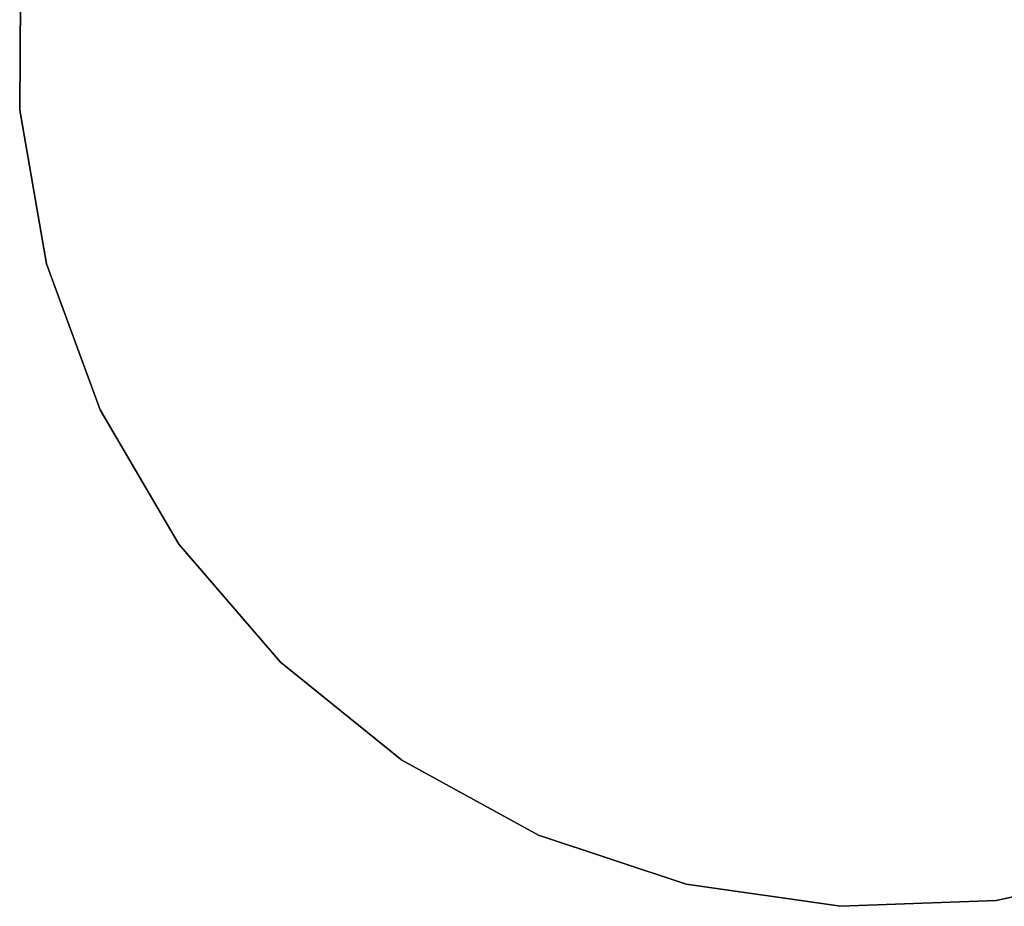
# Model space of a CAD drawing. Extents: x -102 to 102, y -101 to 102.
# Tile 133 of 256: x -7.46 to 1.04, y -7.5 to 0.16. Entities that reach past the tile are written whole.
import ezdxf

# ---------------------------------------------------------------- set-up
doc = ezdxf.new("R2010")
doc.units = 0
doc.header["$LTSCALE"] = 25.4
doc.layers.get('0').update_dxf_attribs({"linetype": 'CONTINUOUS'})

# ---------------------------------------------------------------- blocks, each defined once
blk = doc.blocks.new('NL2500011659_STL')
at = {"color": 0}
for p, q in [((-7.4492, 0.7217, 1), (-7.4592, -0.6228, 1)), ((-7.4592, -0.6228, 2), (-7.4492, 0.7217, 2)), ((-7.4592, -0.6228, 2), (-7.4492, 0.7217, 2)), ((-7.4492, 0.7217, 1), (-7.4592, -0.6228, 1)), ((-7.4592, -0.6228, 1), (-7.2289, -1.9475, 1)), ((-7.2289, -1.9475, 2), (-7.4592, -0.6228, 2)), ((-7.4592, -0.6228, 2), (-7.4592, -0.6228, 1)), ((-7.4592, -0.6228, 2), (-7.4592, -0.6228, 1)), ((-7.2289, -1.9475, 2), (-7.4592, -0.6228, 2)), ((-7.4592, -0.6228, 1), (-7.2289, -1.9475, 1)), ((-7.2289, -1.9475, 1), (-6.7658, -3.2099, 1)), ((-6.7658, -3.2099, 2), (-7.2289, -1.9475, 2)), ((-7.2289, -1.9475, 2), (-7.2289, -1.9475, 1)), ((-7.2289, -1.9475, 2), (-7.2289, -1.9475, 1)), ((-6.7658, -3.2099, 2), (-7.2289, -1.9475, 2)), ((-7.2289, -1.9475, 1), (-6.7658, -3.2099, 1)), ((-6.7658, -3.2099, 1), (-6.0848, -4.3692, 1)), ((-6.0848, -4.3692, 2), (-6.7658, -3.2099, 2)), ((-6.7658, -3.2099, 2), (-6.7658, -3.2099, 1)), ((-6.7658, -3.2099, 2), (-6.7658, -3.2099, 1)), ((-6.0848, -4.3692, 2), (-6.7658, -3.2099, 2)), ((-6.7658, -3.2099, 1), (-6.0848, -4.3692, 1)), ((-6.0848, -4.3692, 1), (-5.2077, -5.3884, 1)), ((-5.2077, -5.3884, 2), (-6.0848, -4.3692, 2)), ((-6.0848, -4.3692, 2), (-6.0848, -4.3692, 1)), ((-6.0848, -4.3692, 2), (-6.0848, -4.3692, 1)), ((-5.2077, -5.3884, 2), (-6.0848, -4.3692, 2)), ((-6.0848, -4.3692, 1), (-5.2077, -5.3884, 1)), ((-5.2077, -5.3884, 1), (-4.1627, -6.2345, 1)), ((-4.1627, -6.2345, 2), (-5.2077, -5.3884, 2)), ((-5.2077, -5.3884, 2), (-5.2077, -5.3884, 1)), ((-5.2077, -5.3884, 2), (-5.2077, -5.3884, 1)), ((-4.1627, -6.2345, 2), (-5.2077, -5.3884, 2)), ((-5.2077, -5.3884, 1), (-4.1627, -6.2345, 1)), ((-4.1627, -6.2345, 1), (-2.9835, -6.8805, 1)), ((-2.9835, -6.8805, 2), (-4.1627, -6.2345, 2)), ((-4.1627, -6.2345, 2), (-4.1627, -6.2345, 1)), ((-4.1627, -6.2345, 2), (-4.1627, -6.2345, 1)), ((-2.9835, -6.8805, 2), (-4.1627, -6.2345, 2)), ((-4.1627, -6.2345, 1), (-2.9835, -6.8805, 1)), ((-2.9835, -6.8805, 1), (-1.7078, -7.3055, 1)), ((-1.7078, -7.3055, 2), (-2.9835, -6.8805, 2)), ((-2.9835, -6.8805, 2), (-2.9835, -6.8805, 1)), ((-2.9835, -6.8805, 2), (-2.9835, -6.8805, 1)), ((-1.7078, -7.3055, 2), (-2.9835, -6.8805, 2)), ((-2.9835, -6.8805, 1), (-1.7078, -7.3055, 1)), ((0.9669, -7.4455, 1), (2.2799, -7.1561, 1)), ((2.2799, -7.1561, 2), (0.9669, -7.4455, 2)), ((2.2799, -7.1561, 2), (0.9669, -7.4455, 2)), ((0.9669, -7.4455, 1), (2.2799, -7.1561, 1)), ((-1.7078, -7.3055, 1), (-0.3768, -7.4959, 1)), ((-0.3768, -7.4959, 2), (-1.7078, -7.3055, 2)), ((-1.7078, -7.3055, 1), (-1.7078, -7.3055, 2)), ((-0.3768, -7.4959, 2), (-1.7078, -7.3055, 2)), ((-1.7078, -7.3055, 1), (-0.3768, -7.4959, 1)), ((-1.7078, -7.3055, 1), (-1.7078, -7.3055, 2)), ((-0.3768, -7.4959, 1), (0.9669, -7.4455, 1)), ((0.9669, -7.4455, 2), (-0.3768, -7.4959, 2)), ((0.9669, -7.4455, 2), (-0.3768, -7.4959, 2)), ((-0.3768, -7.4959, 1), (0.9669, -7.4455, 1)), ((0.9669, -7.4455, 2), (0.9669, -7.4455, 1)), ((0.9669, -7.4455, 2), (0.9669, -7.4455, 1)), ((-0.3768, -7.4959, 2), (-0.3768, -7.4959, 1)), ((-0.3768, -7.4959, 2), (-0.3768, -7.4959, 1))]:
    blk.add_line(p, q, dxfattribs=at)

msp = doc.modelspace()

# ---------------------------------------------------------------- block references
at = {"color": 0}
msp.add_blockref('NL2500011659_STL', (0, 0), dxfattribs=at)

doc.saveas('drawing.dxf')
